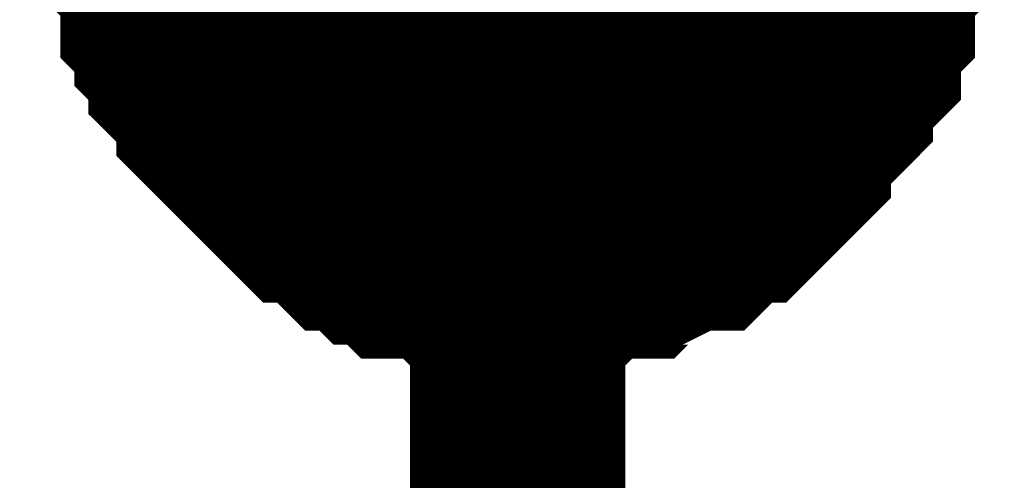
# Model space of a CAD drawing. Header units: inches. Extents: x 0 to 292, y 0 to 193.
# Tile 99 of 256: x 46.593 to 47.965, y 148.71 to 149.352. Entities that reach past the tile are written whole.
import ezdxf

# ---------------------------------------------------------------- set-up
doc = ezdxf.new("R2010")
doc.units = ezdxf.units.IN
doc.layers.add('Sheet', color=255, linetype='Continuous')

msp = doc.modelspace()

# ---------------------------------------------------------------- linework, layer by layer
at = {"layer": 'Sheet'}
msp.add_lwpolyline([(46.99, 149.5319, 0.508, 0.508, 1), (47.498, 149.5319, 0.508, 0.508, 1)], format="xyseb", close=True, dxfattribs=at)
for points in [[(39.1623, 149.5163, 0.2997, 0.2997, 0), (47.287, 149.5163, 0.2997, 0.2997, 0), (47.287, 129.5379, 0.2997, 0.2997, 0), (53.892, 129.5379, 0.2997, 0.2997, 0), (74.4668, 129.5379, 0.2997, 0.2997, 0), (90.0343, 129.5379, 0.2997, 0.2997, 0), (138.9579, 129.5379, 0.2997, 0.2997, 0), (164.3452, 129.5379, 0.2997, 0.2997, 0), (184.9005, 129.5379, 0.2997, 0.2997, 0), (201.6566, 129.5379, 0.2997, 0.2997, 0), (223.2445, 129.5379, 0.2997, 0.2997, 0), (248.2811, 129.5379, 0.2997, 0.2997, 0), (264.8812, 129.5379, 0.2997, 0.2997, 0), (264.8812, 138.5234, 0.2997, 0.2997, 0)], [(47.287, 149.0096, 0.2997, 0.2997, 0), (47.2675, 149.0096, 0.2997, 0.2997, 0), (47.2285, 149.0096, 0.2997, 0.2997, 0), (47.2091, 149.0096, 0.2997, 0.2997, 0), (47.1896, 149.0291, 0.2997, 0.2997, 0), (47.1701, 149.0291, 0.2997, 0.2997, 0), (47.1311, 149.0291, 0.2997, 0.2997, 0), (47.1116, 149.0486, 0.2997, 0.2997, 0), (47.0922, 149.0486, 0.2997, 0.2997, 0), (47.0727, 149.068, 0.2997, 0.2997, 0), (47.0532, 149.068, 0.2997, 0.2997, 0), (47.0337, 149.0875, 0.2997, 0.2997, 0), (47.0142, 149.107, 0.2997, 0.2997, 0), (46.9947, 149.107, 0.2997, 0.2997, 0), (46.9753, 149.1265, 0.2997, 0.2997, 0), (46.9558, 149.146, 0.2997, 0.2997, 0), (46.9363, 149.1655, 0.2997, 0.2997, 0), (46.9168, 149.185, 0.2997, 0.2997, 0), (46.8973, 149.2045, 0.2997, 0.2997, 0), (46.8778, 149.224, 0.2997, 0.2997, 0), (46.8778, 149.2435, 0.2997, 0.2997, 0), (46.8584, 149.263, 0.2997, 0.2997, 0), (46.8389, 149.2824, 0.2997, 0.2997, 0), (46.8389, 149.3019, 0.2997, 0.2997, 0), (46.8194, 149.3214, 0.2997, 0.2997, 0), (46.8194, 149.3409, 0.2997, 0.2997, 0), (46.7999, 149.3604, 0.2997, 0.2997, 0), (46.7999, 149.3994, 0.2997, 0.2997, 0), (46.7999, 149.4189, 0.2997, 0.2997, 0), (46.7804, 149.4384, 0.2997, 0.2997, 0), (46.7804, 149.4579, 0.2997, 0.2997, 0), (46.7804, 149.4968, 0.2997, 0.2997, 0), (46.7804, 149.5163, 0.2997, 0.2997, 0)], [(47.287, 149.0096, 0.2997, 0.2997, 0), (47.2675, 149.0096, 0.2997, 0.2997, 0), (47.2285, 149.0096, 0.2997, 0.2997, 0), (47.2091, 149.0096, 0.2997, 0.2997, 0), (47.1896, 149.0291, 0.2997, 0.2997, 0), (47.1701, 149.0291, 0.2997, 0.2997, 0), (47.1311, 149.0291, 0.2997, 0.2997, 0), (47.1116, 149.0486, 0.2997, 0.2997, 0), (47.0922, 149.0486, 0.2997, 0.2997, 0), (47.0727, 149.068, 0.2997, 0.2997, 0), (47.0532, 149.068, 0.2997, 0.2997, 0), (47.0337, 149.0875, 0.2997, 0.2997, 0), (47.0142, 149.107, 0.2997, 0.2997, 0), (46.9947, 149.107, 0.2997, 0.2997, 0), (46.9753, 149.1265, 0.2997, 0.2997, 0), (46.9558, 149.146, 0.2997, 0.2997, 0), (46.9363, 149.1655, 0.2997, 0.2997, 0), (46.9168, 149.185, 0.2997, 0.2997, 0), (46.8973, 149.2045, 0.2997, 0.2997, 0), (46.8778, 149.224, 0.2997, 0.2997, 0), (46.8778, 149.2435, 0.2997, 0.2997, 0), (46.8584, 149.263, 0.2997, 0.2997, 0), (46.8389, 149.2824, 0.2997, 0.2997, 0), (46.8389, 149.3019, 0.2997, 0.2997, 0), (46.8194, 149.3214, 0.2997, 0.2997, 0), (46.8194, 149.3409, 0.2997, 0.2997, 0), (46.7999, 149.3604, 0.2997, 0.2997, 0), (46.7999, 149.3994, 0.2997, 0.2997, 0), (46.7999, 149.4189, 0.2997, 0.2997, 0), (46.7804, 149.4384, 0.2997, 0.2997, 0), (46.7804, 149.4579, 0.2997, 0.2997, 0), (46.7804, 149.4968, 0.2997, 0.2997, 0), (46.7804, 149.5163, 0.2997, 0.2997, 0)], [(47.287, 149.0096, 0.2997, 0.2997, 0), (47.2675, 149.0096, 0.2997, 0.2997, 0), (47.2285, 149.0096, 0.2997, 0.2997, 0), (47.2091, 149.0096, 0.2997, 0.2997, 0), (47.1896, 149.0291, 0.2997, 0.2997, 0), (47.1701, 149.0291, 0.2997, 0.2997, 0), (47.1311, 149.0291, 0.2997, 0.2997, 0), (47.1116, 149.0486, 0.2997, 0.2997, 0), (47.0922, 149.0486, 0.2997, 0.2997, 0), (47.0727, 149.068, 0.2997, 0.2997, 0), (47.0532, 149.068, 0.2997, 0.2997, 0), (47.0337, 149.0875, 0.2997, 0.2997, 0), (47.0142, 149.107, 0.2997, 0.2997, 0), (46.9947, 149.107, 0.2997, 0.2997, 0), (46.9753, 149.1265, 0.2997, 0.2997, 0), (46.9558, 149.146, 0.2997, 0.2997, 0), (46.9363, 149.1655, 0.2997, 0.2997, 0), (46.9168, 149.185, 0.2997, 0.2997, 0), (46.8973, 149.2045, 0.2997, 0.2997, 0), (46.8778, 149.224, 0.2997, 0.2997, 0), (46.8778, 149.2435, 0.2997, 0.2997, 0), (46.8584, 149.263, 0.2997, 0.2997, 0), (46.8389, 149.2824, 0.2997, 0.2997, 0), (46.8389, 149.3019, 0.2997, 0.2997, 0), (46.8194, 149.3214, 0.2997, 0.2997, 0), (46.8194, 149.3409, 0.2997, 0.2997, 0), (46.7999, 149.3604, 0.2997, 0.2997, 0), (46.7999, 149.3994, 0.2997, 0.2997, 0), (46.7999, 149.4189, 0.2997, 0.2997, 0), (46.7804, 149.4384, 0.2997, 0.2997, 0), (46.7804, 149.4579, 0.2997, 0.2997, 0), (46.7804, 149.4968, 0.2997, 0.2997, 0), (46.7804, 149.5163, 0.2997, 0.2997, 0)], [(47.287, 149.0096, 0.2997, 0.2997, 0), (47.2675, 149.0096, 0.2997, 0.2997, 0), (47.2285, 149.0096, 0.2997, 0.2997, 0), (47.2091, 149.0096, 0.2997, 0.2997, 0), (47.1896, 149.0291, 0.2997, 0.2997, 0), (47.1701, 149.0291, 0.2997, 0.2997, 0), (47.1311, 149.0291, 0.2997, 0.2997, 0), (47.1116, 149.0486, 0.2997, 0.2997, 0), (47.0922, 149.0486, 0.2997, 0.2997, 0), (47.0727, 149.068, 0.2997, 0.2997, 0), (47.0532, 149.068, 0.2997, 0.2997, 0), (47.0337, 149.0875, 0.2997, 0.2997, 0), (47.0142, 149.107, 0.2997, 0.2997, 0), (46.9947, 149.107, 0.2997, 0.2997, 0), (46.9753, 149.1265, 0.2997, 0.2997, 0), (46.9558, 149.146, 0.2997, 0.2997, 0), (46.9363, 149.1655, 0.2997, 0.2997, 0), (46.9168, 149.185, 0.2997, 0.2997, 0), (46.8973, 149.2045, 0.2997, 0.2997, 0), (46.8778, 149.224, 0.2997, 0.2997, 0), (46.8778, 149.2435, 0.2997, 0.2997, 0), (46.8584, 149.263, 0.2997, 0.2997, 0), (46.8389, 149.2824, 0.2997, 0.2997, 0), (46.8389, 149.3019, 0.2997, 0.2997, 0), (46.8194, 149.3214, 0.2997, 0.2997, 0), (46.8194, 149.3409, 0.2997, 0.2997, 0), (46.7999, 149.3604, 0.2997, 0.2997, 0), (46.7999, 149.3994, 0.2997, 0.2997, 0), (46.7999, 149.4189, 0.2997, 0.2997, 0), (46.7804, 149.4384, 0.2997, 0.2997, 0), (46.7804, 149.4579, 0.2997, 0.2997, 0), (46.7804, 149.4968, 0.2997, 0.2997, 0), (46.7804, 149.5163, 0.2997, 0.2997, 0)], [(47.7936, 149.5163, 0.2997, 0.2997, 0), (47.7936, 149.4968, 0.2997, 0.2997, 0), (47.7936, 149.4579, 0.2997, 0.2997, 0), (47.7936, 149.4384, 0.2997, 0.2997, 0), (47.7741, 149.4189, 0.2997, 0.2997, 0), (47.7741, 149.3994, 0.2997, 0.2997, 0), (47.7741, 149.3604, 0.2997, 0.2997, 0), (47.7546, 149.3409, 0.2997, 0.2997, 0), (47.7546, 149.3214, 0.2997, 0.2997, 0), (47.7546, 149.3019, 0.2997, 0.2997, 0), (47.7351, 149.2824, 0.2997, 0.2997, 0), (47.7156, 149.263, 0.2997, 0.2997, 0), (47.7156, 149.2435, 0.2997, 0.2997, 0), (47.6962, 149.224, 0.2997, 0.2997, 0), (47.6767, 149.2045, 0.2997, 0.2997, 0), (47.6572, 149.185, 0.2997, 0.2997, 0), (47.6572, 149.1655, 0.2997, 0.2997, 0), (47.6377, 149.146, 0.2997, 0.2997, 0), (47.6182, 149.1265, 0.2997, 0.2997, 0), (47.5987, 149.107, 0.2997, 0.2997, 0), (47.5793, 149.107, 0.2997, 0.2997, 0), (47.5598, 149.0875, 0.2997, 0.2997, 0), (47.5403, 149.068, 0.2997, 0.2997, 0), (47.5208, 149.068, 0.2997, 0.2997, 0), (47.4818, 149.0486, 0.2997, 0.2997, 0), (47.4624, 149.0486, 0.2997, 0.2997, 0), (47.4429, 149.0291, 0.2997, 0.2997, 0), (47.4234, 149.0291, 0.2997, 0.2997, 0), (47.3844, 149.0291, 0.2997, 0.2997, 0), (47.3649, 149.0096, 0.2997, 0.2997, 0), (47.3455, 149.0096, 0.2997, 0.2997, 0), (47.3065, 149.0096, 0.2997, 0.2997, 0), (47.287, 149.0096, 0.2997, 0.2997, 0)], [(47.7936, 149.5163, 0.2997, 0.2997, 0), (47.7936, 149.4968, 0.2997, 0.2997, 0), (47.7936, 149.4579, 0.2997, 0.2997, 0), (47.7936, 149.4384, 0.2997, 0.2997, 0), (47.7741, 149.4189, 0.2997, 0.2997, 0), (47.7741, 149.3994, 0.2997, 0.2997, 0), (47.7741, 149.3604, 0.2997, 0.2997, 0), (47.7546, 149.3409, 0.2997, 0.2997, 0), (47.7546, 149.3214, 0.2997, 0.2997, 0), (47.7546, 149.3019, 0.2997, 0.2997, 0), (47.7351, 149.2824, 0.2997, 0.2997, 0), (47.7156, 149.263, 0.2997, 0.2997, 0), (47.7156, 149.2435, 0.2997, 0.2997, 0), (47.6962, 149.224, 0.2997, 0.2997, 0), (47.6767, 149.2045, 0.2997, 0.2997, 0), (47.6572, 149.185, 0.2997, 0.2997, 0), (47.6572, 149.1655, 0.2997, 0.2997, 0), (47.6377, 149.146, 0.2997, 0.2997, 0), (47.6182, 149.1265, 0.2997, 0.2997, 0), (47.5987, 149.107, 0.2997, 0.2997, 0), (47.5793, 149.107, 0.2997, 0.2997, 0), (47.5598, 149.0875, 0.2997, 0.2997, 0), (47.5403, 149.068, 0.2997, 0.2997, 0), (47.5208, 149.068, 0.2997, 0.2997, 0), (47.4818, 149.0486, 0.2997, 0.2997, 0), (47.4624, 149.0486, 0.2997, 0.2997, 0), (47.4429, 149.0291, 0.2997, 0.2997, 0), (47.4234, 149.0291, 0.2997, 0.2997, 0), (47.3844, 149.0291, 0.2997, 0.2997, 0), (47.3649, 149.0096, 0.2997, 0.2997, 0), (47.3455, 149.0096, 0.2997, 0.2997, 0), (47.3065, 149.0096, 0.2997, 0.2997, 0), (47.287, 149.0096, 0.2997, 0.2997, 0)], [(47.7936, 149.5163, 0.2997, 0.2997, 0), (47.7936, 149.4968, 0.2997, 0.2997, 0), (47.7936, 149.4579, 0.2997, 0.2997, 0), (47.7936, 149.4384, 0.2997, 0.2997, 0), (47.7741, 149.4189, 0.2997, 0.2997, 0), (47.7741, 149.3994, 0.2997, 0.2997, 0), (47.7741, 149.3604, 0.2997, 0.2997, 0), (47.7546, 149.3409, 0.2997, 0.2997, 0), (47.7546, 149.3214, 0.2997, 0.2997, 0), (47.7546, 149.3019, 0.2997, 0.2997, 0), (47.7351, 149.2824, 0.2997, 0.2997, 0), (47.7156, 149.263, 0.2997, 0.2997, 0), (47.7156, 149.2435, 0.2997, 0.2997, 0), (47.6962, 149.224, 0.2997, 0.2997, 0), (47.6767, 149.2045, 0.2997, 0.2997, 0), (47.6572, 149.185, 0.2997, 0.2997, 0), (47.6572, 149.1655, 0.2997, 0.2997, 0), (47.6377, 149.146, 0.2997, 0.2997, 0), (47.6182, 149.1265, 0.2997, 0.2997, 0), (47.5987, 149.107, 0.2997, 0.2997, 0), (47.5793, 149.107, 0.2997, 0.2997, 0), (47.5598, 149.0875, 0.2997, 0.2997, 0), (47.5403, 149.068, 0.2997, 0.2997, 0), (47.5208, 149.068, 0.2997, 0.2997, 0), (47.4818, 149.0486, 0.2997, 0.2997, 0), (47.4624, 149.0486, 0.2997, 0.2997, 0), (47.4429, 149.0291, 0.2997, 0.2997, 0), (47.4234, 149.0291, 0.2997, 0.2997, 0), (47.3844, 149.0291, 0.2997, 0.2997, 0), (47.3649, 149.0096, 0.2997, 0.2997, 0), (47.3455, 149.0096, 0.2997, 0.2997, 0), (47.3065, 149.0096, 0.2997, 0.2997, 0), (47.287, 149.0096, 0.2997, 0.2997, 0)], [(47.7936, 149.5163, 0.2997, 0.2997, 0), (47.7936, 149.4968, 0.2997, 0.2997, 0), (47.7936, 149.4579, 0.2997, 0.2997, 0), (47.7936, 149.4384, 0.2997, 0.2997, 0), (47.7741, 149.4189, 0.2997, 0.2997, 0), (47.7741, 149.3994, 0.2997, 0.2997, 0), (47.7741, 149.3604, 0.2997, 0.2997, 0), (47.7546, 149.3409, 0.2997, 0.2997, 0), (47.7546, 149.3214, 0.2997, 0.2997, 0), (47.7546, 149.3019, 0.2997, 0.2997, 0), (47.7351, 149.2824, 0.2997, 0.2997, 0), (47.7156, 149.263, 0.2997, 0.2997, 0), (47.7156, 149.2435, 0.2997, 0.2997, 0), (47.6962, 149.224, 0.2997, 0.2997, 0), (47.6767, 149.2045, 0.2997, 0.2997, 0), (47.6572, 149.185, 0.2997, 0.2997, 0), (47.6572, 149.1655, 0.2997, 0.2997, 0), (47.6377, 149.146, 0.2997, 0.2997, 0), (47.6182, 149.1265, 0.2997, 0.2997, 0), (47.5987, 149.107, 0.2997, 0.2997, 0), (47.5793, 149.107, 0.2997, 0.2997, 0), (47.5598, 149.0875, 0.2997, 0.2997, 0), (47.5403, 149.068, 0.2997, 0.2997, 0), (47.5208, 149.068, 0.2997, 0.2997, 0), (47.4818, 149.0486, 0.2997, 0.2997, 0), (47.4624, 149.0486, 0.2997, 0.2997, 0), (47.4429, 149.0291, 0.2997, 0.2997, 0), (47.4234, 149.0291, 0.2997, 0.2997, 0), (47.3844, 149.0291, 0.2997, 0.2997, 0), (47.3649, 149.0096, 0.2997, 0.2997, 0), (47.3455, 149.0096, 0.2997, 0.2997, 0), (47.3065, 149.0096, 0.2997, 0.2997, 0), (47.287, 149.0096, 0.2997, 0.2997, 0)], [(47.287, 149.0096, 0.0991, 0.0991, 0), (47.2675, 149.0096, 0.0991, 0.0991, 0), (47.2285, 149.0096, 0.0991, 0.0991, 0), (47.2091, 149.0096, 0.0991, 0.0991, 0), (47.1896, 149.0291, 0.0991, 0.0991, 0), (47.1701, 149.0291, 0.0991, 0.0991, 0), (47.1311, 149.0291, 0.0991, 0.0991, 0), (47.1116, 149.0486, 0.0991, 0.0991, 0), (47.0922, 149.0486, 0.0991, 0.0991, 0), (47.0727, 149.068, 0.0991, 0.0991, 0), (47.0532, 149.068, 0.0991, 0.0991, 0), (47.0337, 149.0875, 0.0991, 0.0991, 0), (47.0142, 149.107, 0.0991, 0.0991, 0), (46.9947, 149.107, 0.0991, 0.0991, 0), (46.9753, 149.1265, 0.0991, 0.0991, 0), (46.9558, 149.146, 0.0991, 0.0991, 0), (46.9363, 149.1655, 0.0991, 0.0991, 0), (46.9168, 149.185, 0.0991, 0.0991, 0), (46.8973, 149.2045, 0.0991, 0.0991, 0), (46.8778, 149.224, 0.0991, 0.0991, 0), (46.8778, 149.2435, 0.0991, 0.0991, 0), (46.8584, 149.263, 0.0991, 0.0991, 0), (46.8389, 149.2824, 0.0991, 0.0991, 0), (46.8389, 149.3019, 0.0991, 0.0991, 0), (46.8194, 149.3214, 0.0991, 0.0991, 0), (46.8194, 149.3409, 0.0991, 0.0991, 0), (46.7999, 149.3604, 0.0991, 0.0991, 0), (46.7999, 149.3994, 0.0991, 0.0991, 0), (46.7999, 149.4189, 0.0991, 0.0991, 0)], [(47.287, 149.0096, 0.0991, 0.0991, 0), (47.2675, 149.0096, 0.0991, 0.0991, 0), (47.2285, 149.0096, 0.0991, 0.0991, 0), (47.2091, 149.0096, 0.0991, 0.0991, 0), (47.1896, 149.0291, 0.0991, 0.0991, 0), (47.1701, 149.0291, 0.0991, 0.0991, 0), (47.1311, 149.0291, 0.0991, 0.0991, 0), (47.1116, 149.0486, 0.0991, 0.0991, 0), (47.0922, 149.0486, 0.0991, 0.0991, 0), (47.0727, 149.068, 0.0991, 0.0991, 0), (47.0532, 149.068, 0.0991, 0.0991, 0), (47.0337, 149.0875, 0.0991, 0.0991, 0), (47.0142, 149.107, 0.0991, 0.0991, 0), (46.9947, 149.107, 0.0991, 0.0991, 0), (46.9753, 149.1265, 0.0991, 0.0991, 0), (46.9558, 149.146, 0.0991, 0.0991, 0), (46.9363, 149.1655, 0.0991, 0.0991, 0), (46.9168, 149.185, 0.0991, 0.0991, 0), (46.8973, 149.2045, 0.0991, 0.0991, 0), (46.8778, 149.224, 0.0991, 0.0991, 0), (46.8778, 149.2435, 0.0991, 0.0991, 0), (46.8584, 149.263, 0.0991, 0.0991, 0), (46.8389, 149.2824, 0.0991, 0.0991, 0), (46.8389, 149.3019, 0.0991, 0.0991, 0), (46.8194, 149.3214, 0.0991, 0.0991, 0), (46.8194, 149.3409, 0.0991, 0.0991, 0), (46.7999, 149.3604, 0.0991, 0.0991, 0), (46.7999, 149.3994, 0.0991, 0.0991, 0), (46.7999, 149.4189, 0.0991, 0.0991, 0)], [(47.287, 149.0096, 0.0991, 0.0991, 0), (47.2675, 149.0096, 0.0991, 0.0991, 0), (47.2285, 149.0096, 0.0991, 0.0991, 0), (47.2091, 149.0096, 0.0991, 0.0991, 0), (47.1896, 149.0291, 0.0991, 0.0991, 0), (47.1701, 149.0291, 0.0991, 0.0991, 0), (47.1311, 149.0291, 0.0991, 0.0991, 0), (47.1116, 149.0486, 0.0991, 0.0991, 0), (47.0922, 149.0486, 0.0991, 0.0991, 0), (47.0727, 149.068, 0.0991, 0.0991, 0), (47.0532, 149.068, 0.0991, 0.0991, 0), (47.0337, 149.0875, 0.0991, 0.0991, 0), (47.0142, 149.107, 0.0991, 0.0991, 0), (46.9947, 149.107, 0.0991, 0.0991, 0), (46.9753, 149.1265, 0.0991, 0.0991, 0), (46.9558, 149.146, 0.0991, 0.0991, 0), (46.9363, 149.1655, 0.0991, 0.0991, 0), (46.9168, 149.185, 0.0991, 0.0991, 0), (46.8973, 149.2045, 0.0991, 0.0991, 0), (46.8778, 149.224, 0.0991, 0.0991, 0), (46.8778, 149.2435, 0.0991, 0.0991, 0), (46.8584, 149.263, 0.0991, 0.0991, 0), (46.8389, 149.2824, 0.0991, 0.0991, 0), (46.8389, 149.3019, 0.0991, 0.0991, 0), (46.8194, 149.3214, 0.0991, 0.0991, 0), (46.8194, 149.3409, 0.0991, 0.0991, 0), (46.7999, 149.3604, 0.0991, 0.0991, 0), (46.7999, 149.3994, 0.0991, 0.0991, 0), (46.7999, 149.4189, 0.0991, 0.0991, 0)], [(47.287, 149.0096, 0.0991, 0.0991, 0), (47.2675, 149.0096, 0.0991, 0.0991, 0), (47.2285, 149.0096, 0.0991, 0.0991, 0), (47.2091, 149.0096, 0.0991, 0.0991, 0), (47.1896, 149.0291, 0.0991, 0.0991, 0), (47.1701, 149.0291, 0.0991, 0.0991, 0), (47.1311, 149.0291, 0.0991, 0.0991, 0), (47.1116, 149.0486, 0.0991, 0.0991, 0), (47.0922, 149.0486, 0.0991, 0.0991, 0), (47.0727, 149.068, 0.0991, 0.0991, 0), (47.0532, 149.068, 0.0991, 0.0991, 0), (47.0337, 149.0875, 0.0991, 0.0991, 0), (47.0142, 149.107, 0.0991, 0.0991, 0), (46.9947, 149.107, 0.0991, 0.0991, 0), (46.9753, 149.1265, 0.0991, 0.0991, 0), (46.9558, 149.146, 0.0991, 0.0991, 0), (46.9363, 149.1655, 0.0991, 0.0991, 0), (46.9168, 149.185, 0.0991, 0.0991, 0), (46.8973, 149.2045, 0.0991, 0.0991, 0), (46.8778, 149.224, 0.0991, 0.0991, 0), (46.8778, 149.2435, 0.0991, 0.0991, 0), (46.8584, 149.263, 0.0991, 0.0991, 0), (46.8389, 149.2824, 0.0991, 0.0991, 0), (46.8389, 149.3019, 0.0991, 0.0991, 0), (46.8194, 149.3214, 0.0991, 0.0991, 0), (46.8194, 149.3409, 0.0991, 0.0991, 0), (46.7999, 149.3604, 0.0991, 0.0991, 0), (46.7999, 149.3994, 0.0991, 0.0991, 0), (46.7999, 149.4189, 0.0991, 0.0991, 0)], [(47.7741, 149.4189, 0.0991, 0.0991, 0), (47.7741, 149.3994, 0.0991, 0.0991, 0), (47.7741, 149.3604, 0.0991, 0.0991, 0), (47.7546, 149.3409, 0.0991, 0.0991, 0), (47.7546, 149.3214, 0.0991, 0.0991, 0), (47.7546, 149.3019, 0.0991, 0.0991, 0), (47.7351, 149.2824, 0.0991, 0.0991, 0), (47.7156, 149.263, 0.0991, 0.0991, 0), (47.7156, 149.2435, 0.0991, 0.0991, 0), (47.6962, 149.224, 0.0991, 0.0991, 0), (47.6767, 149.2045, 0.0991, 0.0991, 0), (47.6572, 149.185, 0.0991, 0.0991, 0), (47.6572, 149.1655, 0.0991, 0.0991, 0), (47.6377, 149.146, 0.0991, 0.0991, 0), (47.6182, 149.1265, 0.0991, 0.0991, 0), (47.5987, 149.107, 0.0991, 0.0991, 0), (47.5793, 149.107, 0.0991, 0.0991, 0), (47.5598, 149.0875, 0.0991, 0.0991, 0), (47.5403, 149.068, 0.0991, 0.0991, 0), (47.5208, 149.068, 0.0991, 0.0991, 0), (47.4818, 149.0486, 0.0991, 0.0991, 0), (47.4624, 149.0486, 0.0991, 0.0991, 0), (47.4429, 149.0291, 0.0991, 0.0991, 0), (47.4234, 149.0291, 0.0991, 0.0991, 0), (47.3844, 149.0291, 0.0991, 0.0991, 0), (47.3649, 149.0096, 0.0991, 0.0991, 0), (47.3455, 149.0096, 0.0991, 0.0991, 0), (47.3065, 149.0096, 0.0991, 0.0991, 0), (47.287, 149.0096, 0.0991, 0.0991, 0)], [(47.7741, 149.4189, 0.0991, 0.0991, 0), (47.7741, 149.3994, 0.0991, 0.0991, 0), (47.7741, 149.3604, 0.0991, 0.0991, 0), (47.7546, 149.3409, 0.0991, 0.0991, 0), (47.7546, 149.3214, 0.0991, 0.0991, 0), (47.7546, 149.3019, 0.0991, 0.0991, 0), (47.7351, 149.2824, 0.0991, 0.0991, 0), (47.7156, 149.263, 0.0991, 0.0991, 0), (47.7156, 149.2435, 0.0991, 0.0991, 0), (47.6962, 149.224, 0.0991, 0.0991, 0), (47.6767, 149.2045, 0.0991, 0.0991, 0), (47.6572, 149.185, 0.0991, 0.0991, 0), (47.6572, 149.1655, 0.0991, 0.0991, 0), (47.6377, 149.146, 0.0991, 0.0991, 0), (47.6182, 149.1265, 0.0991, 0.0991, 0), (47.5987, 149.107, 0.0991, 0.0991, 0), (47.5793, 149.107, 0.0991, 0.0991, 0), (47.5598, 149.0875, 0.0991, 0.0991, 0), (47.5403, 149.068, 0.0991, 0.0991, 0), (47.5208, 149.068, 0.0991, 0.0991, 0), (47.4818, 149.0486, 0.0991, 0.0991, 0), (47.4624, 149.0486, 0.0991, 0.0991, 0), (47.4429, 149.0291, 0.0991, 0.0991, 0), (47.4234, 149.0291, 0.0991, 0.0991, 0), (47.3844, 149.0291, 0.0991, 0.0991, 0), (47.3649, 149.0096, 0.0991, 0.0991, 0), (47.3455, 149.0096, 0.0991, 0.0991, 0), (47.3065, 149.0096, 0.0991, 0.0991, 0), (47.287, 149.0096, 0.0991, 0.0991, 0)], [(47.7741, 149.4189, 0.0991, 0.0991, 0), (47.7741, 149.3994, 0.0991, 0.0991, 0), (47.7741, 149.3604, 0.0991, 0.0991, 0), (47.7546, 149.3409, 0.0991, 0.0991, 0), (47.7546, 149.3214, 0.0991, 0.0991, 0), (47.7546, 149.3019, 0.0991, 0.0991, 0), (47.7351, 149.2824, 0.0991, 0.0991, 0), (47.7156, 149.263, 0.0991, 0.0991, 0), (47.7156, 149.2435, 0.0991, 0.0991, 0), (47.6962, 149.224, 0.0991, 0.0991, 0), (47.6767, 149.2045, 0.0991, 0.0991, 0), (47.6572, 149.185, 0.0991, 0.0991, 0), (47.6572, 149.1655, 0.0991, 0.0991, 0), (47.6377, 149.146, 0.0991, 0.0991, 0), (47.6182, 149.1265, 0.0991, 0.0991, 0), (47.5987, 149.107, 0.0991, 0.0991, 0), (47.5793, 149.107, 0.0991, 0.0991, 0), (47.5598, 149.0875, 0.0991, 0.0991, 0), (47.5403, 149.068, 0.0991, 0.0991, 0), (47.5208, 149.068, 0.0991, 0.0991, 0), (47.4818, 149.0486, 0.0991, 0.0991, 0), (47.4624, 149.0486, 0.0991, 0.0991, 0), (47.4429, 149.0291, 0.0991, 0.0991, 0), (47.4234, 149.0291, 0.0991, 0.0991, 0), (47.3844, 149.0291, 0.0991, 0.0991, 0), (47.3649, 149.0096, 0.0991, 0.0991, 0), (47.3455, 149.0096, 0.0991, 0.0991, 0), (47.3065, 149.0096, 0.0991, 0.0991, 0), (47.287, 149.0096, 0.0991, 0.0991, 0)], [(47.7741, 149.4189, 0.0991, 0.0991, 0), (47.7741, 149.3994, 0.0991, 0.0991, 0), (47.7741, 149.3604, 0.0991, 0.0991, 0), (47.7546, 149.3409, 0.0991, 0.0991, 0), (47.7546, 149.3214, 0.0991, 0.0991, 0), (47.7546, 149.3019, 0.0991, 0.0991, 0), (47.7351, 149.2824, 0.0991, 0.0991, 0), (47.7156, 149.263, 0.0991, 0.0991, 0), (47.7156, 149.2435, 0.0991, 0.0991, 0), (47.6962, 149.224, 0.0991, 0.0991, 0), (47.6767, 149.2045, 0.0991, 0.0991, 0), (47.6572, 149.185, 0.0991, 0.0991, 0), (47.6572, 149.1655, 0.0991, 0.0991, 0), (47.6377, 149.146, 0.0991, 0.0991, 0), (47.6182, 149.1265, 0.0991, 0.0991, 0), (47.5987, 149.107, 0.0991, 0.0991, 0), (47.5793, 149.107, 0.0991, 0.0991, 0), (47.5598, 149.0875, 0.0991, 0.0991, 0), (47.5403, 149.068, 0.0991, 0.0991, 0), (47.5208, 149.068, 0.0991, 0.0991, 0), (47.4818, 149.0486, 0.0991, 0.0991, 0), (47.4624, 149.0486, 0.0991, 0.0991, 0), (47.4429, 149.0291, 0.0991, 0.0991, 0), (47.4234, 149.0291, 0.0991, 0.0991, 0), (47.3844, 149.0291, 0.0991, 0.0991, 0), (47.3649, 149.0096, 0.0991, 0.0991, 0), (47.3455, 149.0096, 0.0991, 0.0991, 0), (47.3065, 149.0096, 0.0991, 0.0991, 0), (47.287, 149.0096, 0.0991, 0.0991, 0)]]:
    msp.add_lwpolyline(points, format="xyseb", dxfattribs=at)

doc.saveas('drawing.dxf')
